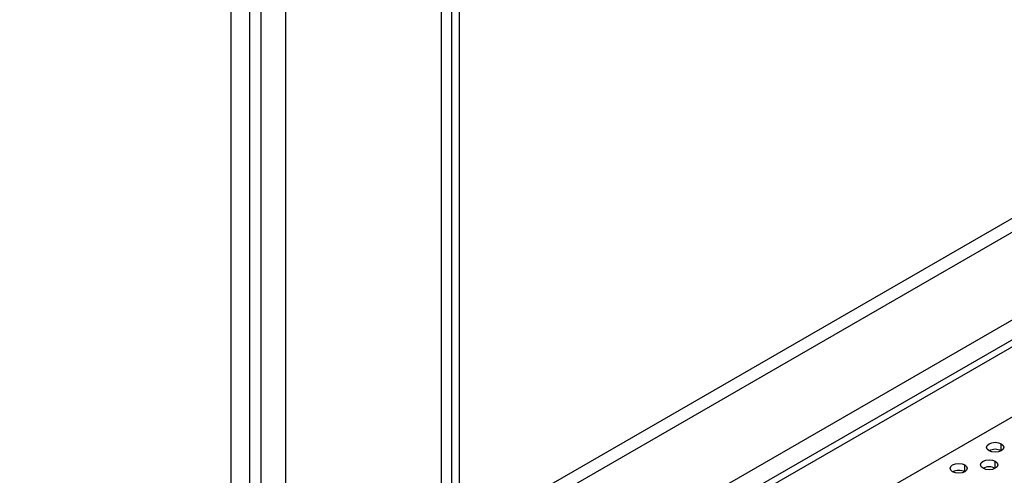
# Model space of a CAD drawing. Header units: millimetres. Extents: x 0 to 1118, y 0 to 864.
# Tile 108 of 256: x 888 to 907, y 629 to 638. Entities that reach past the tile are written whole.
import ezdxf

# ---------------------------------------------------------------- set-up
doc = ezdxf.new("R2010")
doc.units = ezdxf.units.MM

msp = doc.modelspace()

# ---------------------------------------------------------------- linework, layer by layer
at = {"color": 7, "linetype": 'Continuous', "lineweight": 25}
for p, q in [((896.3719, 642.4852), (896.3719, 627.3996)), ((896.5183, 627.902), (918.3225, 640.4893)), ((918.3915, 640.257), (896.5873, 627.6697)), ((879.139, 615.898), (919.9117, 639.4356)), ((920.001, 639.1002), (884.3982, 618.5472)), ((920.1189, 639.0322), (884.516, 618.4791)), ((884.1625, 616.9141), (920.4724, 637.8754))]:
    msp.add_line(p, q, dxfattribs=at)
at = {"color": 8, "linetype": 'Continuous', "lineweight": 25}
for p, q in [((896.5183, 642.5697), (896.5183, 627.902)), ((896.1766, 626.8883), (896.1766, 642.3725)), ((893.1494, 640.6249), (893.1494, 625.1407)), ((892.678, 625.2672), (892.678, 640.3528)), ((892.4542, 640.2236), (892.4542, 625.3964)), ((892.1006, 625.3517), (892.1006, 640.0195)), ((907.0305, 629.5781), (907.0305, 629.7142)), ((906.3234, 629.1699), (906.3234, 629.306)), ((906.9127, 629.238), (906.9127, 629.374))]:
    msp.add_line(p, q, dxfattribs=at)
at = {"color": 7, "linetype": 'Continuous', "lineweight": 25, "flags": 128}
for points in [[(906.7948, 629.5781), (906.7587, 629.6093), (906.746, 629.6462), (906.7587, 629.683), (906.7948, 629.7142), (906.8489, 629.735), (906.9127, 629.7424), (906.9765, 629.735), (907.0305, 629.7142)], [(907.0305, 629.7142), (907.0667, 629.683), (907.0794, 629.6462), (907.0667, 629.6093), (907.0305, 629.5781), (906.9765, 629.5573), (906.9127, 629.5499), (906.8489, 629.5573), (906.7948, 629.5781)], [(906.0877, 629.1699), (906.0516, 629.2011), (906.0389, 629.238), (906.0516, 629.2748), (906.0877, 629.306), (906.1418, 629.3268), (906.2056, 629.3342), (906.2694, 629.3268), (906.3234, 629.306)], [(906.3234, 629.306), (906.3596, 629.2748), (906.3723, 629.238), (906.3596, 629.2011), (906.3234, 629.1699), (906.2694, 629.1491), (906.2056, 629.1417), (906.1418, 629.1491), (906.0877, 629.1699)], [(906.677, 629.238), (906.6409, 629.2692), (906.6282, 629.306), (906.6409, 629.3428), (906.677, 629.374), (906.7311, 629.3949), (906.7948, 629.4022), (906.8586, 629.3949), (906.9127, 629.374)], [(906.9127, 629.374), (906.9488, 629.3428), (906.9615, 629.306), (906.9488, 629.2692), (906.9127, 629.238), (906.8586, 629.2171), (906.7948, 629.2098), (906.7311, 629.2171), (906.677, 629.238)]]:
    msp.add_lwpolyline(points, dxfattribs=at)
at = {"color": 7, "linetype": 'Continuous', "lineweight": 25}
for centre in [(906.9127, 629.3506), (906.2056, 628.9424), (906.7948, 629.0105)]:
    msp.add_arc(centre, 0.2562, 62.61002, 117.3846, dxfattribs=at)

doc.saveas('drawing.dxf')
